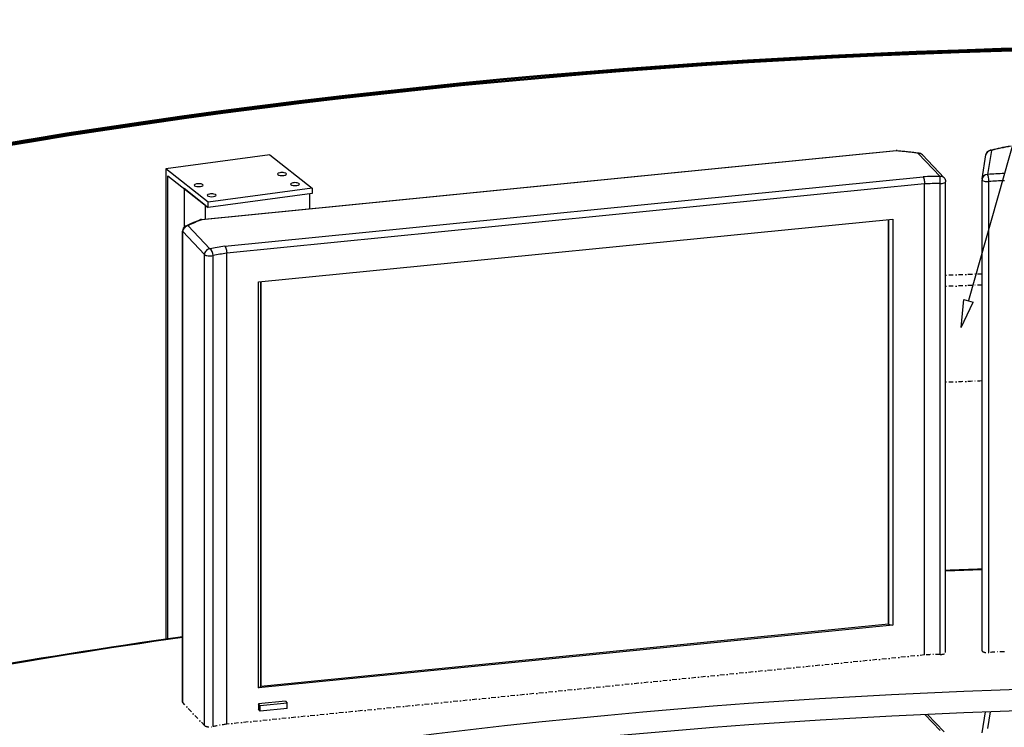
# Model space of a CAD drawing. Extents: x -4471 to 629, y 1975 to 5538.
# Tile 17 of 41: x -3300 to -2426, y 4311 to 4939. Entities that reach past the tile are written whole.
import ezdxf

# ---------------------------------------------------------------- set-up
doc = ezdxf.new("R2010")
doc.units = 0
doc.header["$MEASUREMENT"] = 0
doc.linetypes.add('DASHDOT', pattern=[8.5, 4, -2, 0.5, -2])
doc.layers.get('0').update_dxf_attribs({"linetype": 'CONTINUOUS'})
doc.layers.add('LE_ALL', color=7, linetype='CONTINUOUS', lineweight=50)
doc.layers.add('LE_MIDDLE', color=7, linetype='CONTINUOUS')
doc.layers.add('LE_RED', color=1, linetype='CONTINUOUS')

msp = doc.modelspace()

# ---------------------------------------------------------------- linework, layer by layer
for p, q in [((-3077.94, 4819.31), (-3170.3, 4806.9)), ((-3138.75, 4761.93), (-2521.77, 4823.14)), ((-2521.28, 4822.89), (-3138.26, 4761.69)), ((-2482.76, 4800.27), (-2502.09, 4820.68)), ((-2498.46, 4819.39), (-2479.13, 4798.98)), ((-2437.06, 4823.28), (-2440.47, 4801.96)), ((-3117.9, 4738.32), (-2497.68, 4799.85)), ((-2496.55, 4793.53), (-3116.1, 4732.07)), ((-2496.55, 4375.33), (-2496.55, 4793.53)), ((-2482.68, 4375.71), (-2482.68, 4793.92)), ((-2477.76, 4377.33), (-2477.76, 4795.54)), ((-2445.47, 4379.02), (-2445.47, 4797.23)), ((-2439.33, 4377.45), (-2439.33, 4795.65)), ((-3040.17, 4789.85), (-3132.53, 4777.45)), ((-3042.47, 4784.81), (-3042.47, 4771.48)), ((-3134.83, 4762.32), (-3134.83, 4774.51)), ((-2528.5, 4402.47), (-2528.5, 4761.98)), ((-2528.5, 4761.98), (-2528.5, 4402.47)), ((-3155.32, 4333.44), (-3155.32, 4751.64)), ((-3135.77, 4730.76), (-3155.1, 4751.17)), ((-3155.1, 4332.96), (-3155.1, 4751.17)), ((-3135.77, 4312.55), (-3135.77, 4730.76)), ((-3128.26, 4311.67), (-3128.26, 4729.88)), ((-3085.91, 4706.68), (-3085.91, 4347.17)), ((-3085.91, 4347.17), (-3085.91, 4706.68)), ((-2528.5, 4402.47), (-3085.91, 4347.17)), ((-2528.5, 4402.47), (-2524.75, 4401.82)), ((-3086.43, 4325.48), (-3086.43, 4330.21)), ((-3062.53, 4327.85), (-3086.43, 4325.48)), ((-3062.53, 4327.85), (-3062.53, 4332.59)), ((-3086.43, 4325.48), (-3087.9, 4327.03)), ((-2482.76, 4308.26), (-2496.12, 4322.38)), ((-2493.82, 4322.48), (-2479.13, 4306.97)), ((-2445.41, 4306.01), (-2442.43, 4324.62)), ((-2438.1, 4324.78), (-2440.47, 4309.95))]:
    msp.add_line(p, q)
for points in [[(-2438.37, 4823.38), (-2437.36, 4823.65), (-2436.69, 4823.82), (-2435.66, 4824.08), (-2434.62, 4824.34), (-2433.86, 4824.53), (-2432.79, 4824.78), (-2431.7, 4825.03), (-2430.95, 4825.2), (-2429.85, 4825.44), (-2428.72, 4825.67), (-2427.98, 4825.83), (-2426.84, 4826.06), (-2425.68, 4826.28), (-2424.95, 4826.42), (-2423.77, 4826.64), (-2422.58, 4826.86), (-2421.86, 4826.98), (-2420.95, 4827.14)], [(-3077.94, 4819.31), (-3040.17, 4789.85), (-3040.17, 4785.12), (-3132.53, 4772.71)], [(-2520.89, 4823.15), (-2519.5, 4823.04), (-2518.84, 4822.98), (-2517.47, 4822.86), (-2516.1, 4822.74), (-2515.46, 4822.67), (-2514.1, 4822.54), (-2512.75, 4822.4), (-2512.1, 4822.33), (-2510.77, 4822.17), (-2509.44, 4822.02), (-2508.79, 4821.94), (-2507.48, 4821.77), (-2506.18, 4821.6), (-2505.51, 4821.51), (-2504.23, 4821.33), (-2502.96, 4821.14), (-2502.28, 4821.04), (-2501.32, 4820.89)], [(-3168.38, 4389.59), (-3168.38, 4800.67), (-3132.53, 4772.71), (-3132.53, 4777.45), (-3170.3, 4806.9), (-3170.3, 4389.31)], [(-2497.68, 4799.85), (-2497.62, 4799.76), (-2497.56, 4799.66), (-2497.5, 4799.54), (-2497.44, 4799.4), (-2497.37, 4799.23), (-2497.3, 4799.05), (-2497.28, 4798.98), (-2497.21, 4798.76), (-2497.14, 4798.52), (-2497.07, 4798.26), (-2497.05, 4798.16), (-2496.98, 4797.87), (-2496.92, 4797.55), (-2496.85, 4797.18), (-2496.79, 4796.83), (-2496.74, 4796.45), (-2496.69, 4796.07), (-2496.68, 4795.98), (-2496.64, 4795.58), (-2496.61, 4795.18), (-2496.58, 4794.77), (-2496.58, 4794.71), (-2496.56, 4794.31), (-2496.55, 4793.92), (-2496.55, 4793.53)], [(-3134.83, 4774.51), (-3154, 4789.46), (-3154, 4755.03)], [(-3152.76, 4756.01), (-3152.18, 4756.33), (-3151.59, 4756.64), (-3151.5, 4756.7), (-3150.89, 4757.01), (-3150.27, 4757.32), (-3149.8, 4757.56), (-3149.15, 4757.87), (-3148.5, 4758.19), (-3147.93, 4758.45), (-3147.25, 4758.76), (-3146.55, 4759.07), (-3145.89, 4759.35), (-3145.16, 4759.66), (-3144.42, 4759.97), (-3143.65, 4760.28), (-3142.87, 4760.58), (-3142.09, 4760.88), (-3141.28, 4761.18), (-3140.46, 4761.48), (-3139.93, 4761.67)], [(-3150.32, 4756.38), (-3130.99, 4735.96)], [(-3087.9, 4345.95), (-3087.9, 4706.48), (-2524.75, 4762.35), (-2524.75, 4401.82), (-3087.9, 4345.95), (-3085.91, 4347.17)], [(-3117.9, 4738.32), (-3117.82, 4738.24), (-3117.74, 4738.16), (-3117.66, 4738.07), (-3117.58, 4737.97), (-3117.49, 4737.84), (-3117.4, 4737.71), (-3117.39, 4737.7), (-3117.3, 4737.55), (-3117.22, 4737.38), (-3117.13, 4737.2), (-3117.1, 4737.14), (-3117.01, 4736.94), (-3116.92, 4736.72), (-3116.83, 4736.49), (-3116.82, 4736.47), (-3116.74, 4736.22), (-3116.66, 4735.96), (-3116.58, 4735.69), (-3116.55, 4735.59), (-3116.48, 4735.3), (-3116.42, 4735.01), (-3116.35, 4734.7), (-3116.34, 4734.63), (-3116.29, 4734.32), (-3116.24, 4734), (-3116.2, 4733.68), (-3116.19, 4733.63), (-3116.16, 4733.31), (-3116.13, 4732.99), (-3116.11, 4732.68), (-3116.11, 4732.62), (-3116.1, 4732.32), (-3116.1, 4732.07)], [(-3116.1, 4313.86), (-3116.1, 4732.07)], [(-3063.99, 4334.13), (-3087.9, 4331.76), (-3087.9, 4327.03)], [(-3063.99, 4334.13), (-3062.53, 4332.59), (-3086.43, 4330.21), (-3087.9, 4331.76)]]:
    msp.add_lwpolyline(points)
for points in [[(-2521.77, 4823.14, -0.024726), (-2521.28, 4823.16, -0.019299), (-2520.89, 4823.15)], [(-2445.41, 4798.02), (-2442, 4819.34, -0.295354), (-2438.37, 4823.38)], [(-2479.13, 4798.98, -0.191839), (-2477.76, 4795.54)]]:
    msp.add_lwpolyline(points, format="xyb")
for centre, start, end in [((-2502.09, 4815.95), 43.43858, 81.12824), ((-2440.47, 4797.23), 170.92448, 180), ((-3150.32, 4751.64), 119.10519, -180), ((-3138.26, 4756.96), 95.6656, 109.46692)]:
    msp.add_arc(centre, 5, start, end)
for centre, major_axis, ratio, start_param, end_param in [((-2376.22, 4799.67), (95, 0), 0.323677, 2.051096, 2.265889), ((-2521.28, 4818.16), (0.49, -4.98), 0.277269, 2.797985, 3.141593), ((-2521.28, 4818.16), (-0.39, -4.99), 0.219892, 3.141593, 3.479802), ((-2543.35, 4792.99), (95, 0), 0.323677, 1.121456, 1.336249), ((-2502.09, 4815.95), (-0.77, -4.94), 0.410988, 3.141593, 3.504559), ((-2502.09, 4815.95), (3.63, 3.44), 0.90463, 0, 0.862471), ((-2437.06, 4818.55), (4.94, -0.79), 0.944905, 1.720601, 3.141593), ((-2437.06, 4818.55), (1.3, -4.83), 0.605979, 2.72254, 3.141593), ((-3067.04, 4802.36), (4, 0), 0.323677, 0, 3.141593), ((-3067.04, 4802.36), (4, 0), 0.323677, 3.141593, 6.283185), ((-2481.04, 4766.29), (105, 0), 0.323677, 1.587145, 1.729909), ((-2482.76, 4795.54), (3.63, 3.44), 0.90463, 0, 0.862471), ((-2482.76, 4795.54), (0.03, -5), 0.015467, 1.241142, 2.811938), ((-2440.47, 4797.23), (4.94, -0.79), 0.944905, 1.720601, 3.141593), ((-2416.59, 4768.87), (105, 0), 0.323677, 1.657436, 1.8002), ((-2440.47, 4797.23), (0.38, -4.99), 0.215156, 1.232967, 2.803763), ((-3140.93, 4792.44), (4, 0), 0.323677, 6.283185, 9.424778), ((-3140.93, 4792.44), (4, 0), 0.323677, 3.141593, 6.283185), ((-3055.54, 4793.4), (4, 0), 0.323677, 0, 3.141593), ((-3055.54, 4793.4), (4, 0), 0.323677, 3.141593, 6.283185), ((-2481.04, 4761.56), (100, 0), 0.323677, 1.587145, 1.726488), ((-2482.76, 4795.54), (5, 0), 0.323677, 4.728737, 6.283185), ((-2440.47, 4797.23), (5, 0), 0.323677, 3.141593, 4.941793), ((-2416.59, 4764.13), (100, 0), 0.323677, 1.660857, 1.8002), ((-3129.43, 4783.47), (4, 0), 0.323677, 0, 3.141593), ((-3129.43, 4783.47), (4, 0), 0.323677, 3.141593, 6.283185), ((-3150.32, 4751.64), (3.63, 3.44), 0.90463, 0.862471, 2.433268), ((-3150.32, 4751.64), (2.43, -4.37), 0.817964, 2.544001, 3.141593), ((-3068.2, 4740.92), (95, 0), 0.323677, 2.400162, 2.614955), ((-3138.26, 4756.96), (1.67, -4.71), 0.697802, 2.672721, 3.141593), ((-3138.26, 4756.96), (0.49, -4.98), 0.277269, 2.797985, 3.141593), ((-3150.32, 4751.64), (5, 0), 0.323677, 3.141593, 3.439002), ((-3130.99, 4731.23), (3.63, 3.44), 0.90463, 0.862471, 2.433268), ((-3130.99, 4731.23), (5, 0), 0.323677, 3.439002, 5.290859), ((-3073.59, 4707.5), (105, 0), 0.323677, 2.006502, 2.149266), ((-3130.99, 4731.23), (1.03, -4.89), 0.517311, 1.182927, 2.753723), ((-3073.59, 4702.77), (100, 0), 0.323677, 2.009923, 2.149266), ((-2207.53, 3687.64), (2372, 0), 0.323677, 1.671279, 1.68497), ((-2207.53, 3687.64), (2370, 0), 0.323677, 1.671364, 1.685067), ((-2207.53, 3687.64), (2370, 0), 0.323677, 1.671364, 1.685067), ((-2207.53, 3687.64), (2372, 0), 0.323677, 1.981852, 2.35535), ((-2207.53, 3687.64), (2370, 0), 0.323677, 1.98222, 2.356193), ((-2207.53, 3687.64), (2370, 0), 0.323677, 1.98222, 2.356193), ((-2207.53, 3687.64), (2040, 0), 0.323677, 0.503466, 2.534813), ((-2207.53, 3668.71), (2040, 0), 0.323677, 0.504763, 2.533775)]:
    msp.add_ellipse(centre, major_axis=major_axis, ratio=ratio, start_param=start_param, end_param=end_param)
at = {"layer": 'LE_ALL'}
for major_axis, start_param, end_param in [((2396.87, 0), 0.508431, 2.529848), ((2391.87, 0), 0.508444, 2.529835)]:
    msp.add_ellipse((-2207.53, 4140.85), major_axis=major_axis, ratio=0.323677, start_param=start_param, end_param=end_param, dxfattribs=at)
at = {"layer": 'LE_MIDDLE', "color": 1, "linetype": 'DASHDOT'}
for points in [[(-2496.55, 4375.33), (-3116.1, 4313.86)], [(-3135.77, 4312.55), (-3155.1, 4332.96)]]:
    msp.add_lwpolyline(points, dxfattribs=at)
for centre, major_axis, start_param, end_param in [((-2207.53, 3980.48), (2277.11, 0), 1.675481, 1.68975), ((-2207.53, 3980.48), (2247.11, 0), 1.676884, 1.691346), ((-2207.53, 3895.32), (2247.11, 0), 1.676884, 1.691346), ((-2481.04, 4343.35), (100, 0), 1.587145, 1.726488), ((-2482.76, 4377.33), (5, 0), 4.728737, 6.283185), ((-2440.47, 4379.02), (5, 0), 3.141593, 4.941793), ((-2416.59, 4345.93), (100, 0), 1.660857, 1.8002), ((-3150.32, 4333.44), (5, 0), 3.141593, 3.439002), ((-3130.99, 4313.02), (5, 0), 3.439002, 5.290859), ((-3073.59, 4284.57), (100, 0), 2.009923, 2.149266)]:
    msp.add_ellipse(centre, major_axis=major_axis, ratio=0.323677, start_param=start_param, end_param=end_param, dxfattribs=at)
at = {"layer": 'LE_RED'}
for p, q in [((-2457.28, 4690.23), (-2299.53, 5247.46)), ((-2464.09, 4666.18), (-2461.57, 4691.05)), ((-2464.09, 4666.18), (-2453.21, 4688.68)), ((-2461.57, 4691.05), (-2453.21, 4688.68))]:
    msp.add_line(p, q, dxfattribs=at)

doc.saveas('drawing.dxf')
